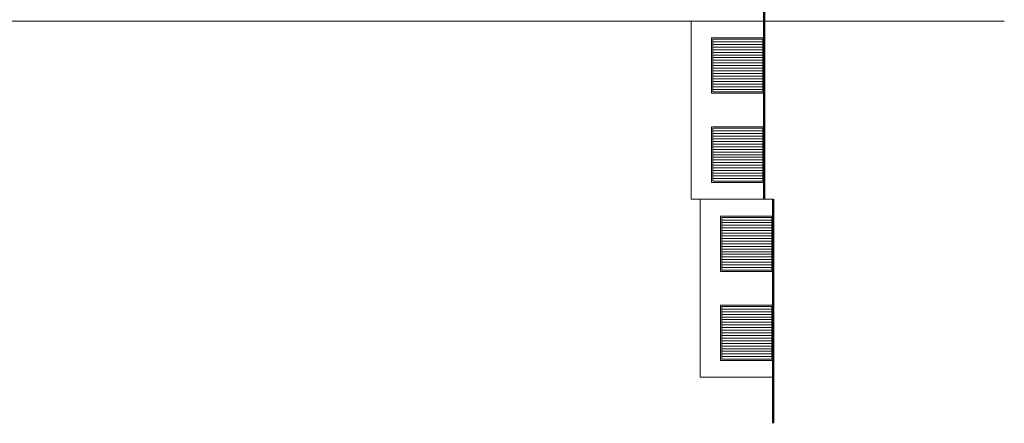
# Model space of a CAD drawing. Header units: millimetres. Extents: x -238874 to 551972, y -298952 to 658415.
# Tile 185 of 256: x 146006 to 183273, y 18172 to 33463. Entities that reach past the tile are written whole.
import ezdxf

# ---------------------------------------------------------------- set-up
doc = ezdxf.new("R2010")
doc.units = ezdxf.units.MM
doc.header["$LTSCALE"] = 20
doc.layers.add('CKNETISK', color=116, linetype='Continuous', lineweight=18, plot=False)
doc.layers.add('NOSNÉ', color=8, linetype='Continuous', lineweight=50)
doc.layers.add('PRUCHODY', color=7, linetype='Continuous', lineweight=18)

msp = doc.modelspace()

# ---------------------------------------------------------------- linework, layer by layer
at = {"layer": 'CKNETISK'}
msp.add_line((30377.962, 33409.208), (183272.67, 33409.208), dxfattribs=at)
at = {"layer": 'NOSNÉ'}
for p, q in [((174184.982, 37097.118), (174184.982, 26659.21)), ((174526.222, 26659.21), (174526.222, 18171.798))]:
    msp.add_line(p, q, dxfattribs=at)
at = {"layer": 'PRUCHODY'}
for p, q in [((171424.982, 33409.208), (171424.982, 31738.435)), ((171424.982, 33409.208), (174184.982, 33409.208)), ((172234.982, 32724.172), (174134.982, 32724.172)), ((172234.982, 30724.172), (172234.982, 32724.172)), ((172234.982, 32624.172), (174134.982, 32624.172)), ((172234.982, 32524.172), (174134.982, 32524.172)), ((172234.982, 32424.172), (174134.982, 32424.172)), ((174134.982, 32724.172), (174134.982, 30724.172)), ((172234.982, 32324.172), (174134.982, 32324.172)), ((172234.982, 32224.172), (174134.982, 32224.172)), ((172234.982, 32124.172), (174134.982, 32124.172)), ((171424.982, 31738.435), (171424.982, 26659.21)), ((172234.982, 32024.172), (174134.982, 32024.172)), ((172234.982, 31924.172), (174134.982, 31924.172)), ((172234.982, 31824.172), (174134.982, 31824.172)), ((172234.982, 31724.172), (174134.982, 31724.172)), ((172234.982, 31624.172), (174134.982, 31624.172)), ((172234.982, 31524.172), (174134.982, 31524.172)), ((172234.982, 31424.172), (174134.982, 31424.172)), ((172234.982, 31324.172), (174134.982, 31324.172)), ((172234.982, 31224.172), (174134.982, 31224.172)), ((172234.982, 31124.172), (174134.982, 31124.172)), ((172234.982, 31024.172), (174134.982, 31024.172)), ((172234.982, 30924.172), (174134.982, 30924.172)), ((172234.982, 30824.172), (174134.982, 30824.172)), ((174134.982, 30724.172), (172234.982, 30724.172)), ((172234.982, 27349.173), (172234.982, 29349.173)), ((172234.982, 29349.173), (174134.982, 29349.173)), ((172234.982, 29249.173), (174134.982, 29249.173)), ((172234.982, 29149.173), (174134.982, 29149.173)), ((174134.982, 29349.173), (174134.982, 27349.173)), ((172234.982, 29049.173), (174134.982, 29049.173)), ((172234.982, 28949.173), (174134.982, 28949.173)), ((172234.982, 28849.173), (174134.982, 28849.173)), ((172234.982, 28749.173), (174134.982, 28749.173)), ((172234.982, 28649.173), (174134.982, 28649.173)), ((172234.982, 28549.173), (174134.982, 28549.173)), ((172234.982, 28449.173), (174134.982, 28449.173)), ((172234.982, 28349.173), (174134.982, 28349.173)), ((172234.982, 28249.173), (174134.982, 28249.173)), ((172234.982, 28149.173), (174134.982, 28149.173)), ((172234.982, 28049.173), (174134.982, 28049.173)), ((172234.982, 27949.173), (174134.982, 27949.173)), ((172234.982, 27849.173), (174134.982, 27849.173)), ((172234.982, 27749.173), (174134.982, 27749.173)), ((172234.982, 27649.173), (174134.982, 27649.173)), ((172234.982, 27549.173), (174134.982, 27549.173)), ((172234.982, 27449.173), (174134.982, 27449.173)), ((174134.982, 27349.173), (172234.982, 27349.173)), ((174526.222, 26659.21), (171424.982, 26659.21)), ((171764.982, 26659.21), (171764.982, 19914.129)), ((172576.222, 25974.175), (174476.222, 25974.175)), ((172576.222, 23974.175), (172576.222, 25974.175)), ((172576.222, 25874.175), (174476.222, 25874.175)), ((172576.222, 25774.175), (174476.222, 25774.175)), ((174476.222, 25974.175), (174476.222, 23974.175)), ((172576.222, 25674.175), (174476.222, 25674.175)), ((172576.222, 25574.175), (174476.222, 25574.175)), ((172576.222, 25474.175), (174476.222, 25474.175)), ((172576.222, 25374.175), (174476.222, 25374.175)), ((172576.222, 25274.175), (174476.222, 25274.175)), ((172576.222, 25174.175), (174476.222, 25174.175)), ((172576.222, 25074.175), (174476.222, 25074.175)), ((172576.222, 24974.175), (174476.222, 24974.175)), ((172576.222, 24874.175), (174476.222, 24874.175)), ((172576.222, 24774.175), (174476.222, 24774.175)), ((172576.222, 24674.175), (174476.222, 24674.175)), ((172576.222, 24574.175), (174476.222, 24574.175)), ((172576.222, 24474.175), (174476.222, 24474.175)), ((172576.222, 24374.175), (174476.222, 24374.175)), ((172576.222, 24274.175), (174476.222, 24274.175)), ((172576.222, 24174.175), (174476.222, 24174.175)), ((172576.222, 24074.175), (174476.222, 24074.175)), ((174476.222, 23974.175), (172576.222, 23974.175)), ((172576.222, 22599.176), (174476.222, 22599.176)), ((172576.222, 20599.176), (172576.222, 22599.176)), ((172576.222, 22499.176), (174476.222, 22499.176)), ((172576.222, 22399.176), (174476.222, 22399.176)), ((174476.222, 22599.176), (174476.222, 20599.176)), ((172576.222, 22299.176), (174476.222, 22299.176)), ((172576.222, 22199.176), (174476.222, 22199.176)), ((172576.222, 22099.176), (174476.222, 22099.176)), ((172576.222, 21999.176), (174476.222, 21999.176)), ((172576.222, 21899.176), (174476.222, 21899.176)), ((172576.222, 21799.176), (174476.222, 21799.176)), ((172576.222, 21699.176), (174476.222, 21699.176)), ((172576.222, 21599.176), (174476.222, 21599.176)), ((172576.222, 21499.176), (174476.222, 21499.176)), ((172576.222, 21399.176), (174476.222, 21399.176)), ((172576.222, 21299.176), (174476.222, 21299.176)), ((172576.222, 21199.176), (174476.222, 21199.176)), ((172576.222, 21099.176), (174476.222, 21099.176)), ((172576.222, 20999.176), (174476.222, 20999.176)), ((172576.222, 20899.176), (174476.222, 20899.176)), ((172576.222, 20799.176), (174476.222, 20799.176)), ((172576.222, 20699.176), (174476.222, 20699.176)), ((174476.222, 20599.176), (172576.222, 20599.176)), ((174526.222, 19914.129), (171764.982, 19914.129))]:
    msp.add_line(p, q, dxfattribs=at)
for points in [[(174184.982, 32774.172), (174184.982, 30674.172), (172184.982, 30674.172), (172184.982, 32774.172)], [(174184.982, 29399.173), (174184.982, 27299.173), (172184.982, 27299.173), (172184.982, 29399.173)], [(174526.222, 26024.175), (174526.222, 23924.175), (172526.222, 23924.175), (172526.222, 26024.175)], [(174526.222, 22649.176), (174526.222, 20549.176), (172526.222, 20549.176), (172526.222, 22649.176)]]:
    msp.add_lwpolyline(points, close=True, dxfattribs=at)

doc.saveas('drawing.dxf')
